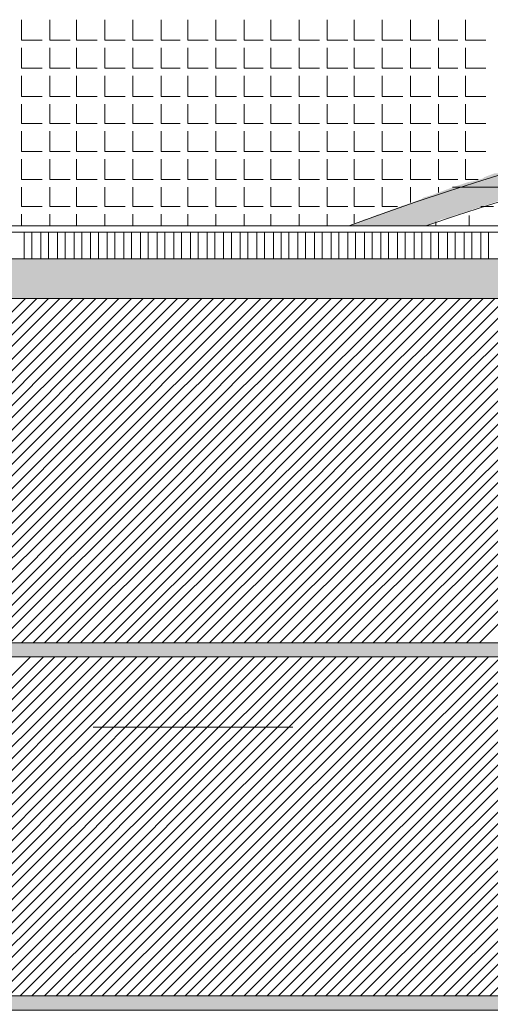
# Model space of a CAD drawing. Header units: metres. Extents: x 5.7 to 89.8, y 4 to 63.5.
# Tile 38 of 74: x 28.2 to 31.7, y 43.6 to 51. Entities that reach past the tile are written whole.
import ezdxf

# ---------------------------------------------------------------- set-up
doc = ezdxf.new("R2010")
doc.units = ezdxf.units.M
doc.header["$MEASUREMENT"] = 0
for name, color, linetype in [('PDF12_ax', 7, 'Continuous'), ('PDF12_hatch-plan', 7, 'Continuous'), ('PDF12_line-estakhr', 7, 'Continuous')]:
    doc.layers.add(name, color=color, linetype=linetype)

msp = doc.modelspace()

# ---------------------------------------------------------------- linework, layer by layer
at = {"layer": 'PDF12_ax', "lineweight": 9}
for points in [[(28.7234, 45.7065), (30.2259, 45.7065)], [(30.9771, 45.7065), (30.9771, 45.7065)]]:
    msp.add_lwpolyline(points, dxfattribs=at)
at = {"layer": 'PDF12_hatch-plan', "lineweight": 18}
for points in [[(28.1841, 51.0325), (28.1841, 50.8784), (28.3382, 50.8784)], [(28.396, 51.0325), (28.396, 50.8784), (28.5501, 50.8784)], [(28.5982, 51.0325), (28.5982, 50.8784), (28.7523, 50.8784)], [(28.8101, 51.0325), (28.8101, 50.8784), (28.9642, 50.8784)], [(29.022, 51.0325), (29.022, 50.8784), (29.1761, 50.8784)], [(29.2339, 51.0325), (29.2339, 50.8784), (29.3784, 50.8784)], [(29.4362, 51.0325), (29.4362, 50.8784), (29.5903, 50.8784)], [(29.648, 51.0325), (29.648, 50.8784), (29.8021, 50.8784)], [(29.8599, 51.0325), (29.8599, 50.8784), (30.0044, 50.8784)], [(30.0622, 51.0325), (30.0622, 50.8784), (30.2163, 50.8784)], [(30.2741, 51.0325), (30.2741, 50.8784), (30.4282, 50.8784)], [(30.486, 51.0325), (30.486, 50.8784), (30.6401, 50.8784)], [(30.6882, 51.0325), (30.6882, 50.8784), (30.8423, 50.8784)], [(30.9001, 51.0325), (30.9001, 50.8784), (31.0542, 50.8784)], [(31.112, 51.0325), (31.112, 50.8784), (31.2661, 50.8784)], [(31.3239, 51.0325), (31.3239, 50.8784), (31.4683, 50.8784)], [(31.5261, 51.0325), (31.5261, 50.8784), (31.6802, 50.8784)], [(28.1841, 50.8206), (28.1841, 50.6665), (28.3382, 50.6665)], [(28.396, 50.8206), (28.396, 50.6665), (28.5501, 50.6665)], [(28.5982, 50.8206), (28.5982, 50.6665), (28.7523, 50.6665)], [(28.8101, 50.8206), (28.8101, 50.6665), (28.9642, 50.6665)], [(29.022, 50.8206), (29.022, 50.6665), (29.1761, 50.6665)], [(29.2339, 50.8206), (29.2339, 50.6665), (29.3784, 50.6665)], [(29.4362, 50.8206), (29.4362, 50.6665), (29.5903, 50.6665)], [(29.648, 50.8206), (29.648, 50.6665), (29.8021, 50.6665)], [(29.8599, 50.8206), (29.8599, 50.6665), (30.0044, 50.6665)], [(30.0622, 50.8206), (30.0622, 50.6665), (30.2163, 50.6665)], [(30.2741, 50.8206), (30.2741, 50.6665), (30.4282, 50.6665)], [(30.486, 50.8206), (30.486, 50.6665), (30.6401, 50.6665)], [(30.6882, 50.8206), (30.6882, 50.6665), (30.8423, 50.6665)], [(30.9001, 50.8206), (30.9001, 50.6665), (31.0542, 50.6665)], [(31.112, 50.8206), (31.112, 50.6665), (31.2661, 50.6665)], [(31.3239, 50.8206), (31.3239, 50.6665), (31.4683, 50.6665)], [(31.5261, 50.8206), (31.5261, 50.6665), (31.6802, 50.6665)], [(28.1841, 50.6087), (28.1841, 50.4546), (28.3382, 50.4546)], [(28.396, 50.6087), (28.396, 50.4546), (28.5501, 50.4546)], [(28.5982, 50.6087), (28.5982, 50.4546), (28.7523, 50.4546)], [(28.8101, 50.6087), (28.8101, 50.4546), (28.9642, 50.4546)], [(29.022, 50.6087), (29.022, 50.4546), (29.1761, 50.4546)], [(29.2339, 50.6087), (29.2339, 50.4546), (29.3784, 50.4546)], [(29.4362, 50.6087), (29.4362, 50.4546), (29.5903, 50.4546)], [(29.648, 50.6087), (29.648, 50.4546), (29.8021, 50.4546)], [(29.8599, 50.6087), (29.8599, 50.4546), (30.0044, 50.4546)], [(30.0622, 50.6087), (30.0622, 50.4546), (30.2163, 50.4546)], [(30.2741, 50.6087), (30.2741, 50.4546), (30.4282, 50.4546)], [(30.486, 50.6087), (30.486, 50.4546), (30.6401, 50.4546)], [(30.6882, 50.6087), (30.6882, 50.4546), (30.8423, 50.4546)], [(30.9001, 50.6087), (30.9001, 50.4546), (31.0542, 50.4546)], [(31.112, 50.6087), (31.112, 50.4546), (31.2661, 50.4546)], [(31.3239, 50.6087), (31.3239, 50.4546), (31.4683, 50.4546)], [(31.5261, 50.6087), (31.5261, 50.4546), (31.6802, 50.4546)], [(28.1841, 50.3969), (28.1841, 50.2524), (28.3382, 50.2524)], [(28.396, 50.3969), (28.396, 50.2524), (28.5501, 50.2524)], [(28.5982, 50.3969), (28.5982, 50.2524), (28.7523, 50.2524)], [(28.8101, 50.3969), (28.8101, 50.2524), (28.9642, 50.2524)], [(29.022, 50.3969), (29.022, 50.2524), (29.1761, 50.2524)], [(29.2339, 50.3969), (29.2339, 50.2524), (29.3784, 50.2524)], [(29.4362, 50.3969), (29.4362, 50.2524), (29.5903, 50.2524)], [(29.648, 50.3969), (29.648, 50.2524), (29.8021, 50.2524)], [(29.8599, 50.3969), (29.8599, 50.2524), (30.0044, 50.2524)], [(30.0622, 50.3969), (30.0622, 50.2524), (30.2163, 50.2524)], [(30.2741, 50.3969), (30.2741, 50.2524), (30.4282, 50.2524)], [(30.486, 50.3969), (30.486, 50.2524), (30.6401, 50.2524)], [(30.6882, 50.3969), (30.6882, 50.2524), (30.8423, 50.2524)], [(30.9001, 50.3969), (30.9001, 50.2524), (31.0542, 50.2524)], [(31.112, 50.3969), (31.112, 50.2524), (31.2661, 50.2524)], [(31.3239, 50.3969), (31.3239, 50.2524), (31.4683, 50.2524)], [(31.5261, 50.3969), (31.5261, 50.2524), (31.6802, 50.2524)], [(28.1841, 50.1946), (28.1841, 50.0405), (28.3382, 50.0405)], [(28.396, 50.1946), (28.396, 50.0405), (28.5501, 50.0405)], [(28.5982, 50.1946), (28.5982, 50.0405), (28.7523, 50.0405)], [(28.8101, 50.1946), (28.8101, 50.0405), (28.9642, 50.0405)], [(29.022, 50.1946), (29.022, 50.0405), (29.1761, 50.0405)], [(29.2339, 50.1946), (29.2339, 50.0405), (29.3784, 50.0405)], [(29.4362, 50.1946), (29.4362, 50.0405), (29.5903, 50.0405)], [(29.648, 50.1946), (29.648, 50.0405), (29.8021, 50.0405)], [(29.8599, 50.1946), (29.8599, 50.0405), (30.0044, 50.0405)], [(30.0622, 50.1946), (30.0622, 50.0405), (30.2163, 50.0405)], [(30.2741, 50.1946), (30.2741, 50.0405), (30.4282, 50.0405)], [(30.486, 50.1946), (30.486, 50.0405), (30.6401, 50.0405)], [(30.6882, 50.1946), (30.6882, 50.0405), (30.8423, 50.0405)], [(30.9001, 50.1946), (30.9001, 50.0405), (31.0542, 50.0405)], [(31.112, 50.1946), (31.112, 50.0405), (31.2661, 50.0405)], [(31.3239, 50.1946), (31.3239, 50.0405), (31.4683, 50.0405)], [(31.5261, 50.1946), (31.5261, 50.0405), (31.6802, 50.0405)], [(28.1841, 49.9827), (28.1841, 49.8286), (28.3382, 49.8286)], [(28.396, 49.9827), (28.396, 49.8286), (28.5501, 49.8286)], [(28.5982, 49.9827), (28.5982, 49.8286), (28.7523, 49.8286)], [(28.8101, 49.9827), (28.8101, 49.8286), (28.9642, 49.8286)], [(29.022, 49.9827), (29.022, 49.8286), (29.1761, 49.8286)], [(29.2339, 49.9827), (29.2339, 49.8286), (29.3784, 49.8286)], [(29.4362, 49.9827), (29.4362, 49.8286), (29.5903, 49.8286)], [(29.648, 49.9827), (29.648, 49.8286), (29.8021, 49.8286)], [(29.8599, 49.9827), (29.8599, 49.8286), (30.0044, 49.8286)], [(30.0622, 49.9827), (30.0622, 49.8286), (30.2163, 49.8286)], [(30.2741, 49.9827), (30.2741, 49.8286), (30.4282, 49.8286)], [(30.486, 49.9827), (30.486, 49.8286), (30.6401, 49.8286)], [(30.6882, 49.9827), (30.6882, 49.8286), (30.8423, 49.8286)], [(30.9001, 49.9827), (30.9001, 49.8286), (31.0542, 49.8286)], [(31.112, 49.9827), (31.112, 49.8286), (31.2661, 49.8286)], [(31.3239, 49.9827), (31.3239, 49.8286), (31.4683, 49.8286)], [(31.5261, 49.9827), (31.5261, 49.8286), (31.6224, 49.8286)], [(28.1841, 49.7708), (28.1841, 49.6264), (28.3382, 49.6264)], [(28.396, 49.7708), (28.396, 49.6264), (28.5501, 49.6264)], [(28.5982, 49.7708), (28.5982, 49.6264), (28.7523, 49.6264)], [(28.8101, 49.7708), (28.8101, 49.6264), (28.9642, 49.6264)], [(29.022, 49.7708), (29.022, 49.6264), (29.1761, 49.6264)], [(29.2339, 49.7708), (29.2339, 49.6264), (29.3784, 49.6264)], [(29.4362, 49.7708), (29.4362, 49.6264), (29.5903, 49.6264)], [(29.648, 49.7708), (29.648, 49.6264), (29.8021, 49.6264)], [(29.8599, 49.7708), (29.8599, 49.6264), (30.0044, 49.6264)], [(30.0622, 49.7708), (30.0622, 49.6264), (30.2163, 49.6264)], [(30.2741, 49.7708), (30.2741, 49.6264), (30.4282, 49.6264)], [(30.486, 49.7708), (30.486, 49.6264), (30.6401, 49.6264)], [(30.6882, 49.7708), (30.6882, 49.6264), (30.8423, 49.6264)], [(30.9001, 49.7708), (30.9001, 49.6264), (31.0157, 49.6264)], [(31.112, 49.6553), (31.112, 49.7708)], [(31.3239, 49.7323), (31.3239, 49.7708)], [(31.6417, 49.6264), (31.738, 49.6264)], [(28.1841, 49.4819), (28.1841, 49.5686)], [(28.396, 49.4819), (28.396, 49.5686)], [(28.5982, 49.4819), (28.5982, 49.5686)], [(28.8101, 49.4819), (28.8101, 49.5686)], [(29.022, 49.4819), (29.022, 49.5686)], [(29.2339, 49.4819), (29.2339, 49.5686)], [(29.4362, 49.4819), (29.4362, 49.5686)], [(29.648, 49.4819), (29.648, 49.5686)], [(29.8599, 49.4819), (29.8599, 49.5686)], [(30.0622, 49.4819), (30.0622, 49.5686)], [(30.2741, 49.4819), (30.2741, 49.5686)], [(30.486, 49.4819), (30.486, 49.5686)], [(30.6882, 49.5012), (30.6882, 49.5686)], [(31.3046, 49.4819), (31.3046, 49.5108)], [(31.555, 49.4819), (31.555, 49.5589)], [(28.2034, 49.2315), (28.2034, 49.4337)], [(28.2612, 49.2315), (28.2612, 49.4337)], [(28.3286, 49.2315), (28.3286, 49.4337)], [(28.3864, 49.2315), (28.3864, 49.4337)], [(28.4538, 49.2315), (28.4538, 49.4337)], [(28.5116, 49.2315), (28.5116, 49.4337)], [(28.579, 49.2315), (28.579, 49.4337)], [(28.6368, 49.2315), (28.6368, 49.4337)], [(28.7042, 49.2315), (28.7042, 49.4337)], [(28.762, 49.2315), (28.762, 49.4337)], [(28.8294, 49.2315), (28.8294, 49.4337)], [(28.8872, 49.2315), (28.8872, 49.4337)], [(28.9546, 49.2315), (28.9546, 49.4337)], [(29.0124, 49.2315), (29.0124, 49.4337)], [(29.0798, 49.2315), (29.0798, 49.4337)], [(29.1376, 49.2315), (29.1376, 49.4337)], [(29.205, 49.2315), (29.205, 49.4337)], [(29.2628, 49.2315), (29.2628, 49.4337)], [(29.3302, 49.2315), (29.3302, 49.4337)], [(29.388, 49.2315), (29.388, 49.4337)], [(29.4554, 49.2315), (29.4554, 49.4337)], [(29.5132, 49.2315), (29.5132, 49.4337)], [(29.5806, 49.2315), (29.5806, 49.4337)], [(29.6384, 49.2315), (29.6384, 49.4337)], [(29.7058, 49.2315), (29.7058, 49.4337)], [(29.7636, 49.2315), (29.7636, 49.4337)], [(29.831, 49.2315), (29.831, 49.4337)], [(29.8888, 49.2315), (29.8888, 49.4337)], [(29.9562, 49.2315), (29.9562, 49.4337)], [(30.014, 49.2315), (30.014, 49.4337)], [(30.0814, 49.2315), (30.0814, 49.4337)], [(30.1392, 49.2315), (30.1392, 49.4337)], [(30.197, 49.2315), (30.197, 49.4337)], [(30.2644, 49.2315), (30.2644, 49.4337)], [(30.3222, 49.2315), (30.3222, 49.4337)], [(30.3896, 49.2315), (30.3896, 49.4337)], [(30.4474, 49.2315), (30.4474, 49.4337)], [(30.5149, 49.2315), (30.5149, 49.4337)], [(30.5726, 49.2315), (30.5726, 49.4337)], [(30.6401, 49.2315), (30.6401, 49.4337)], [(30.6978, 49.2315), (30.6978, 49.4337)], [(30.7653, 49.2315), (30.7653, 49.4337)], [(30.8231, 49.2315), (30.8231, 49.4337)], [(30.8905, 49.2315), (30.8905, 49.4337)], [(30.9483, 49.2315), (30.9483, 49.4337)], [(31.0157, 49.2315), (31.0157, 49.4337)], [(31.0735, 49.2315), (31.0735, 49.4337)], [(31.1409, 49.2315), (31.1409, 49.4337)], [(31.1987, 49.2315), (31.1987, 49.4337)], [(31.2661, 49.2315), (31.2661, 49.4337)], [(31.3239, 49.2315), (31.3239, 49.4337)], [(31.3913, 49.2315), (31.3913, 49.4337)], [(31.4491, 49.2315), (31.4491, 49.4337)], [(31.5165, 49.2315), (31.5165, 49.4337)], [(31.5743, 49.2315), (31.5743, 49.4337)], [(31.6417, 49.2315), (31.6417, 49.4337)], [(31.6995, 49.2315), (31.6995, 49.4337)], [(26.3156, 47.0356), (28.213, 48.9329)], [(26.3156, 46.9489), (28.2997, 48.9329)], [(26.3156, 46.8622), (28.3864, 48.9329)], [(26.3156, 46.7755), (28.473, 48.9329)], [(26.3156, 46.6888), (28.5693, 48.9329)], [(26.3156, 46.5925), (28.656, 48.9329)], [(26.3156, 46.5059), (28.7427, 48.9329)], [(26.3156, 46.4192), (28.8294, 48.9329)], [(26.3156, 46.3325), (28.9161, 48.9329)], [(26.3156, 46.2458), (29.0124, 48.9329)], [(26.3156, 46.1495), (29.0991, 48.9329)], [(26.3156, 46.0628), (29.1857, 48.9329)], [(26.3156, 45.9761), (29.2724, 48.9329)], [(26.3156, 45.8895), (29.3591, 48.9329)], [(27.0091, 46.4962), (29.4458, 48.9329)], [(27.0669, 46.4577), (29.5421, 48.9329)], [(27.0669, 46.371), (29.6288, 48.9329)], [(27.1247, 46.3421), (29.7155, 48.9329)], [(27.2114, 46.3421), (29.8021, 48.9329)], [(27.298, 46.3421), (29.8888, 48.9329)], [(27.3847, 46.3421), (29.9851, 48.9329)], [(27.4714, 46.3421), (30.0718, 48.9329)], [(27.5581, 46.3421), (30.1585, 48.9329)], [(27.6544, 46.3421), (30.2452, 48.9329)], [(27.7411, 46.3421), (30.3319, 48.9329)], [(27.8277, 46.3421), (30.4185, 48.9329)], [(27.9144, 46.3421), (30.5149, 48.9329)], [(28.0011, 46.3421), (30.6015, 48.9329)], [(28.0974, 46.3421), (30.6882, 48.9329)], [(28.1841, 46.3421), (30.7749, 48.9329)], [(28.2708, 46.3421), (30.8616, 48.9329)], [(28.3575, 46.3421), (30.9483, 48.9329)], [(28.4441, 46.3421), (31.0446, 48.9329)], [(28.5308, 46.3421), (31.1312, 48.9329)], [(28.6271, 46.3421), (31.2179, 48.9329)], [(28.7138, 46.3421), (31.3046, 48.9329)], [(28.8005, 46.3421), (31.3913, 48.9329)], [(28.8872, 46.3421), (31.4876, 48.9329)], [(28.9739, 46.3421), (31.5743, 48.9329)], [(29.0605, 46.3421), (31.661, 48.9329)], [(29.1569, 46.3421), (31.7476, 48.9329)], [(29.2435, 46.3421), (31.8343, 48.9329)], [(29.3302, 46.3421), (31.921, 48.9329)], [(29.4169, 46.3421), (32.0173, 48.9329)], [(29.5036, 46.3421), (32.104, 48.9329)], [(29.5999, 46.3421), (32.1907, 48.9329)], [(29.6866, 46.3421), (32.2774, 48.9329)], [(29.7732, 46.3421), (32.364, 48.9329)], [(29.8599, 46.3421), (32.4507, 48.9329)], [(29.9466, 46.3421), (32.547, 48.9329)], [(30.0333, 46.3421), (32.6337, 48.9329)], [(30.1296, 46.3421), (32.7204, 48.9329)], [(30.2163, 46.3421), (32.8071, 48.9329)], [(30.303, 46.3421), (32.8938, 48.9329)], [(30.3896, 46.3421), (32.9901, 48.9329)], [(30.4763, 46.3421), (33.0768, 48.9329)], [(30.563, 46.3421), (33.1634, 48.9329)], [(30.6593, 46.3421), (33.2501, 48.9329)], [(30.746, 46.3421), (33.3368, 48.9329)], [(30.8327, 46.3421), (33.4235, 48.9329)], [(30.9194, 46.3421), (33.5198, 48.9329)], [(31.006, 46.3421), (33.6065, 48.9329)], [(31.1024, 46.3421), (33.6931, 48.9329)], [(31.189, 46.3421), (33.7798, 48.9329)], [(31.2757, 46.3421), (33.8665, 48.9329)], [(31.3624, 46.3421), (33.9532, 48.9329)], [(31.4491, 46.3421), (34.0495, 48.9329)], [(31.5358, 46.3421), (34.1362, 48.9329)], [(31.6321, 46.3421), (34.2229, 48.9329)], [(26.3156, 44.3003), (28.2515, 46.2362)], [(26.3156, 44.2136), (28.3478, 46.2362)], [(26.3156, 44.1173), (28.4345, 46.2362)], [(26.3156, 44.0306), (28.5212, 46.2362)], [(26.3156, 43.944), (28.6079, 46.2362)], [(26.3156, 43.8573), (28.6946, 46.2362)], [(26.3156, 43.7706), (28.7909, 46.2362)], [(26.3156, 43.6743), (28.8775, 46.2362)], [(26.3156, 43.5876), (28.9642, 46.2362)], [(26.3156, 43.5009), (29.0509, 46.2362)], [(26.3156, 43.4142), (29.1376, 46.2362)], [(26.3156, 43.3276), (29.2243, 46.2362)], [(26.3156, 43.2409), (29.3206, 46.2362)], [(27.0091, 43.838), (29.4073, 46.2362)], [(27.0669, 43.8091), (29.4939, 46.2362)], [(27.0669, 43.7224), (29.5806, 46.2362)], [(27.115, 43.6839), (29.6673, 46.2362)], [(27.2017, 43.6839), (29.754, 46.2362)], [(27.2884, 43.6839), (29.8503, 46.2362)], [(27.3847, 43.6839), (29.937, 46.2362)], [(27.4714, 43.6839), (30.0237, 46.2362)], [(27.5581, 43.6839), (30.1103, 46.2362)], [(27.6448, 43.6839), (30.197, 46.2362)], [(27.7314, 43.6839), (30.2933, 46.2362)], [(27.8181, 43.6839), (30.38, 46.2362)], [(27.9144, 43.6839), (30.4667, 46.2362)], [(28.0011, 43.6839), (30.5534, 46.2362)], [(28.0878, 43.6839), (30.6401, 46.2362)], [(28.1745, 43.6839), (30.7267, 46.2362)], [(28.2612, 43.6839), (30.8231, 46.2362)], [(28.3575, 43.6839), (30.9097, 46.2362)], [(28.4441, 43.6839), (30.9964, 46.2362)], [(28.5308, 43.6839), (31.0831, 46.2362)], [(28.6175, 43.6839), (31.1698, 46.2362)], [(28.7042, 43.6839), (31.2565, 46.2362)], [(28.7909, 43.6839), (31.3528, 46.2362)], [(28.8872, 43.6839), (31.4394, 46.2362)], [(28.9739, 43.6839), (31.5261, 46.2362)], [(29.0605, 43.6839), (31.6128, 46.2362)], [(29.1472, 43.6839), (31.6995, 46.2362)], [(29.2339, 43.6839), (31.7958, 46.2362)], [(29.3302, 43.6839), (31.8825, 46.2362)], [(29.4169, 43.6839), (31.9692, 46.2362)], [(29.5036, 43.6839), (32.0558, 46.2362)], [(29.5903, 43.6839), (32.1425, 46.2362)], [(29.6769, 43.6839), (32.2292, 46.2362)], [(29.7636, 43.6839), (32.3255, 46.2362)], [(29.8599, 43.6839), (32.4122, 46.2362)], [(29.9466, 43.6839), (32.4989, 46.2362)], [(30.0333, 43.6839), (32.5856, 46.2362)], [(30.12, 43.6839), (32.6722, 46.2362)], [(30.2067, 43.6839), (32.7589, 46.2362)], [(30.2933, 43.6839), (32.8552, 46.2362)], [(30.3896, 43.6839), (32.9419, 46.2362)], [(30.4763, 43.6839), (33.0286, 46.2362)], [(30.563, 43.6839), (33.1153, 46.2362)], [(30.6497, 43.6839), (33.202, 46.2362)], [(30.7364, 43.6839), (33.2983, 46.2362)], [(30.8327, 43.6839), (33.3849, 46.2362)], [(30.9194, 43.6839), (33.4716, 46.2362)], [(31.006, 43.6839), (33.5583, 46.2362)], [(31.0927, 43.6839), (33.645, 46.2362)], [(31.1794, 43.6839), (33.7317, 46.2362)], [(31.2661, 43.6839), (33.828, 46.2362)], [(31.3624, 43.6839), (33.9147, 46.2362)], [(31.4491, 43.6839), (34.0013, 46.2362)], [(31.5358, 43.6839), (34.088, 46.2362)], [(31.6224, 43.6839), (34.1747, 46.2362)], [(31.7091, 43.6839), (34.271, 46.2362)]]:
    msp.add_lwpolyline(points, dxfattribs=at)
at = {"layer": 'PDF12_hatch-plan', "lineweight": 0}
msp.add_lwpolyline([(32.0847, 49.7708), (31.4298, 49.7708), (32.0847, 49.7708)], dxfattribs=at)
at = {"layer": 'PDF12_hatch-plan', "transparency": 33554559}
for points in [[(31.5165, 49.7997), (32.1714, 49.7997), (31.5454, 49.8094)], [(31.5454, 49.8094), (32.2099, 49.8094), (31.5935, 49.819)], [(32.1714, 49.7997), (31.5454, 49.8094), (32.2099, 49.8094)], [(31.5935, 49.819), (32.2677, 49.819), (31.661, 49.8382)], [(32.2099, 49.8094), (31.5935, 49.819), (32.2677, 49.819)], [(31.661, 49.8382), (32.3351, 49.8382), (31.6706, 49.8479)], [(32.2677, 49.819), (31.661, 49.8382), (32.3351, 49.8382)], [(31.6706, 49.8479), (32.3544, 49.8479), (31.7476, 49.8768)], [(32.3351, 49.8382), (31.6706, 49.8479), (32.3544, 49.8479)], [(31.2757, 49.713), (31.9114, 49.713), (31.3239, 49.7323)], [(31.3239, 49.7323), (31.9595, 49.7323), (31.3528, 49.7419)], [(31.9114, 49.713), (31.3239, 49.7323), (31.9595, 49.7323)], [(31.3528, 49.7419), (31.9981, 49.7419), (31.4298, 49.7708)], [(31.9595, 49.7323), (31.3528, 49.7419), (31.9981, 49.7419)], [(31.4298, 49.7708), (32.0847, 49.7708), (31.5165, 49.7997)], [(32.0847, 49.7708), (32.0847, 49.7708), (31.4298, 49.7708)], [(31.9981, 49.7419), (31.4298, 49.7708), (32.0847, 49.7708)], [(32.0847, 49.7708), (31.5165, 49.7997), (32.1714, 49.7997)], [(31.0927, 49.6456), (31.7091, 49.6456), (31.1216, 49.6553)], [(31.1216, 49.6553), (31.738, 49.6553), (31.1987, 49.6842)], [(31.7091, 49.6456), (31.1216, 49.6553), (31.738, 49.6553)], [(31.1987, 49.6842), (31.8247, 49.6842), (31.2083, 49.6938)], [(31.738, 49.6553), (31.1987, 49.6842), (31.8247, 49.6842)], [(31.2083, 49.6938), (31.8343, 49.6938), (31.2757, 49.713)], [(31.8247, 49.6842), (31.2083, 49.6938), (31.8343, 49.6938)], [(31.8343, 49.6938), (31.2757, 49.713), (31.9114, 49.713)], [(30.8808, 49.5686), (31.478, 49.5686), (30.9579, 49.5975)], [(30.9579, 49.5975), (31.5647, 49.5975), (30.9868, 49.6071)], [(31.478, 49.5686), (30.9579, 49.5975), (31.5647, 49.5975)], [(30.9868, 49.6071), (31.5935, 49.6071), (31.0349, 49.6264)], [(31.5647, 49.5975), (30.9868, 49.6071), (31.5935, 49.6071)], [(31.0349, 49.6264), (31.6513, 49.6264), (31.0927, 49.6456)], [(31.5935, 49.6071), (31.0349, 49.6264), (31.6513, 49.6264)], [(31.6513, 49.6264), (31.0927, 49.6456), (31.7091, 49.6456)], [(30.6497, 49.4819), (31.2276, 49.4819), (30.7267, 49.5108)], [(30.7267, 49.5108), (31.3046, 49.5108), (30.7653, 49.5301)], [(31.2276, 49.4819), (30.7267, 49.5108), (31.3046, 49.5108)], [(30.7653, 49.5301), (31.3431, 49.5301), (30.8038, 49.5397)], [(31.3046, 49.5108), (30.7653, 49.5301), (31.3431, 49.5301)], [(30.8038, 49.5397), (31.3913, 49.5397), (30.8712, 49.5686)], [(31.3431, 49.5301), (30.8038, 49.5397), (31.3913, 49.5397)], [(30.8712, 49.5686), (31.4683, 49.5686), (30.8808, 49.5686)], [(31.3913, 49.5397), (30.8712, 49.5686), (31.4683, 49.5686)], [(31.4683, 49.5686), (30.8808, 49.5686), (31.478, 49.5686)], [(27.2402, 49.2122), (33.2405, 49.2122), (27.2402, 49.2315)], [(33.2405, 49.2122), (27.2402, 49.2315), (33.2405, 49.2315)], [(27.2402, 48.9811), (33.2405, 48.9811), (27.2402, 49.2122)], [(33.2405, 48.9811), (27.2402, 49.2122), (33.2405, 49.2122)], [(27.2402, 48.9329), (33.2405, 48.9329), (27.2402, 48.9811)], [(33.2405, 48.9329), (27.2402, 48.9811), (33.2405, 48.9811)], [(26.9609, 46.2362), (50.7211, 46.2362), (26.9609, 46.3421)], [(50.7211, 46.2362), (26.9609, 46.3421), (50.7211, 46.3421)], [(26.9609, 43.578), (50.7211, 43.578), (26.9609, 43.6839)], [(50.7211, 43.578), (26.9609, 43.6839), (50.7211, 43.6839)]]:
    msp.add_solid(points, dxfattribs=at)
at = {"layer": 'PDF12_line-estakhr', "lineweight": 18}
for points in [[(26.5179, 49.4819), (51.3182, 49.4819)], [(26.5179, 49.4337), (51.3182, 49.4337)], [(26.5179, 49.2315), (51.3182, 49.2315)], [(26.5179, 48.9329), (51.3182, 48.9329)]]:
    msp.add_lwpolyline(points, dxfattribs=at)
for points in [[(27.0669, 46.2362), (27.0669, 46.0821), (26.9609, 46.0821), (26.9609, 46.4962), (27.0669, 46.4962), (27.0669, 46.3421), (50.6248, 46.3421), (50.6248, 46.4962), (50.7211, 46.4962), (50.7211, 46.0821), (50.6248, 46.0821), (50.6248, 46.2362)], [(27.0669, 43.578), (27.0669, 43.4239), (26.9609, 43.4239), (26.9609, 43.838), (27.0669, 43.838), (27.0669, 43.6839), (50.6248, 43.6839), (50.6248, 43.838), (50.7211, 43.838), (50.7211, 43.4239), (50.6248, 43.4239), (50.6248, 43.578)]]:
    msp.add_lwpolyline(points, close=True, dxfattribs=at)
for centre, radius, start, end in [((38.8651, 27.0046), 23.9316, 69.92274, 110.07726), ((38.8651, 26.8134), 23.9205, 71.38012, 108.61988)]:
    msp.add_arc(centre, radius, start, end, dxfattribs=at)

doc.saveas('drawing.dxf')
